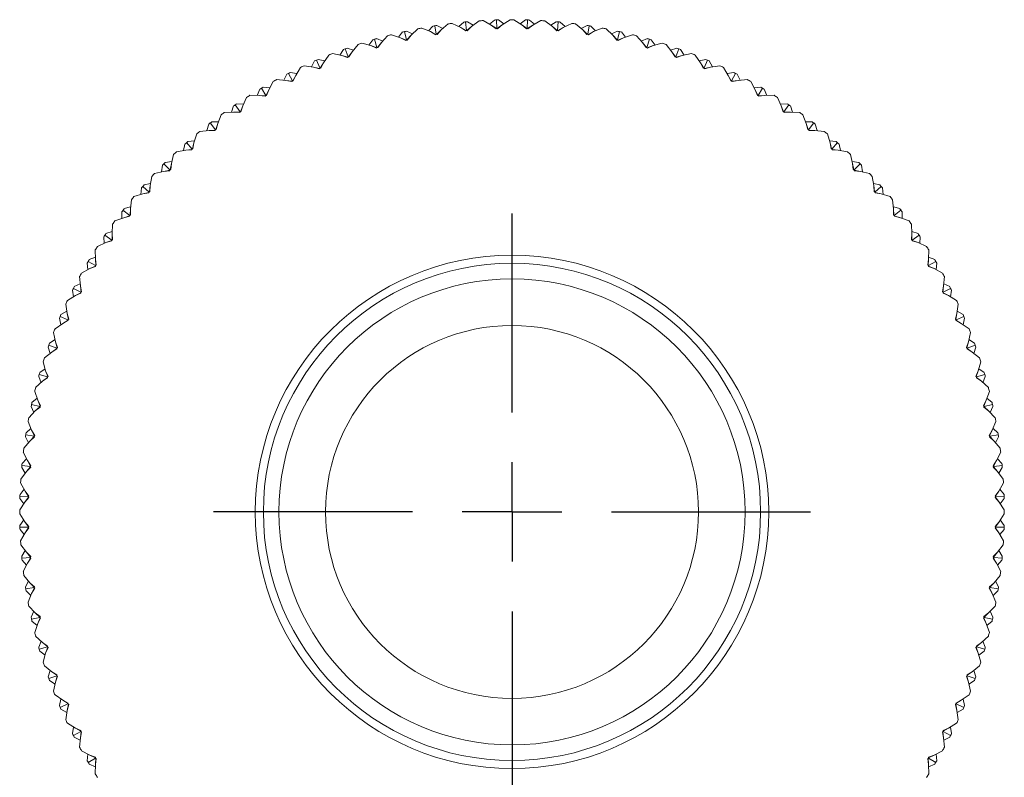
# Model space of a CAD drawing. Header units: inches. Extents: x 2.6 to 18.2, y 0.6 to 16.4.
# Tile 31 of 44: x 9.8 to 11.8, y 14.9 to 16.4. Entities that reach past the tile are written whole.
import ezdxf

# ---------------------------------------------------------------- set-up
doc = ezdxf.new("R2010")
doc.units = ezdxf.units.IN
doc.header["$MEASUREMENT"] = 0
doc.layers.add('SLD-0', color=7, linetype='Continuous')

# ---------------------------------------------------------------- blocks, each defined once
blk = doc.blocks.new('SW_CENTERMARKSYMBOL_0')
at = {"layer": 'SLD-0', "color": 0}
for p, q in [((0, 0.2), (0, 0.6)), ((0, 0), (0, 0.1)), ((-0.2, 0), (-0.6, 0)), ((0, 0), (-0.1, 0)), ((0, 0), (0, -0.1)), ((0, 0), (0.1, 0)), ((0.2, 0), (0.6, 0)), ((0, -0.2), (0, -0.6))]:
    blk.add_line(p, q, dxfattribs=at)

msp = doc.modelspace()

# ---------------------------------------------------------------- linework, layer by layer
at = {"color": 7, "linetype": 'Continuous', "lineweight": 15}
for p, q in [((10.7064, 16.3846), (10.7214, 16.3959)), ((10.7294, 16.3964), (10.7458, 16.3871)), ((10.7525, 16.3975), (10.7421, 16.3892)), ((10.757, 16.3806), (10.7565, 16.3977)), ((10.7605, 16.3978), (10.7714, 16.3901)), ((10.7679, 16.3877), (10.7836, 16.3981)), ((10.7916, 16.3981), (10.8073, 16.3877)), ((10.8147, 16.3978), (10.8038, 16.3901)), ((10.8181, 16.3806), (10.8187, 16.3977)), ((10.8227, 16.3975), (10.8331, 16.3892)), ((10.8294, 16.3871), (10.8457, 16.3964)), ((10.8537, 16.3959), (10.8688, 16.3846)), ((10.5755, 16.3752), (10.5877, 16.3697)), ((10.5846, 16.3667), (10.5981, 16.3799)), ((10.606, 16.3814), (10.6234, 16.3741)), ((10.6287, 16.3853), (10.6195, 16.3757)), ((10.6354, 16.3691), (10.6327, 16.386)), ((10.6452, 16.3776), (10.6362, 16.3687)), ((10.6367, 16.3866), (10.6484, 16.3803)), ((10.637, 16.3684), (10.6452, 16.3776)), ((10.6452, 16.3776), (10.6595, 16.3898)), ((10.6675, 16.3908), (10.6844, 16.3825)), ((10.6904, 16.3934), (10.6806, 16.3844)), ((10.6844, 16.3825), (10.6946, 16.3757)), ((10.6844, 16.3825), (10.6953, 16.3762)), ((10.696, 16.3767), (10.6944, 16.3938)), ((10.6946, 16.3757), (10.696, 16.3767)), ((10.696, 16.3767), (10.6976, 16.376)), ((10.7064, 16.3846), (10.6968, 16.3764)), ((10.6976, 16.376), (10.7064, 16.3846)), ((10.6984, 16.3941), (10.7098, 16.3871)), ((10.7458, 16.3871), (10.7556, 16.3796)), ((10.7458, 16.3871), (10.7563, 16.3801)), ((10.7556, 16.3796), (10.757, 16.3806)), ((10.757, 16.3806), (10.7585, 16.3797)), ((10.7679, 16.3877), (10.7578, 16.3801)), ((10.7585, 16.3797), (10.7679, 16.3877)), ((10.8073, 16.3877), (10.8166, 16.3797)), ((10.8073, 16.3877), (10.8174, 16.3801)), ((10.8166, 16.3797), (10.8181, 16.3806)), ((10.8181, 16.3806), (10.8196, 16.3796)), ((10.8294, 16.3871), (10.8189, 16.3801)), ((10.8196, 16.3796), (10.8294, 16.3871)), ((10.8767, 16.3941), (10.8654, 16.3871)), ((10.8688, 16.3846), (10.8776, 16.376)), ((10.8688, 16.3846), (10.8783, 16.3764)), ((10.8776, 16.376), (10.8791, 16.3767)), ((10.8791, 16.3767), (10.8807, 16.3938)), ((10.8791, 16.3767), (10.8805, 16.3757)), ((10.8908, 16.3825), (10.8798, 16.3762)), ((10.8805, 16.3757), (10.8908, 16.3825)), ((10.8847, 16.3934), (10.8946, 16.3844)), ((10.8908, 16.3825), (10.9077, 16.3908)), ((10.9156, 16.3898), (10.9299, 16.3776)), ((10.9385, 16.3866), (10.9267, 16.3803)), ((10.9299, 16.3776), (10.9382, 16.3684)), ((10.9299, 16.3776), (10.939, 16.3687)), ((10.9398, 16.3691), (10.9425, 16.386)), ((10.9464, 16.3853), (10.9557, 16.3757)), ((10.9518, 16.3741), (10.9692, 16.3814)), ((10.977, 16.3799), (10.9905, 16.3667)), ((10.9996, 16.3752), (10.9875, 16.3697)), ((10.5075, 16.3577), (10.4996, 16.347)), ((10.5161, 16.3424), (10.5114, 16.3588)), ((10.5152, 16.36), (10.5277, 16.3552)), ((10.5249, 16.3521), (10.5375, 16.366)), ((10.5453, 16.368), (10.5631, 16.3619)), ((10.5677, 16.3734), (10.5591, 16.3633)), ((10.5631, 16.3619), (10.5741, 16.3564)), ((10.5631, 16.3619), (10.5747, 16.357)), ((10.5753, 16.3576), (10.5716, 16.3743)), ((10.5741, 16.3564), (10.5753, 16.3576)), ((10.5753, 16.3576), (10.577, 16.3571)), ((10.5846, 16.3667), (10.5762, 16.3573)), ((10.577, 16.3571), (10.5846, 16.3667)), ((10.6234, 16.3741), (10.6341, 16.368)), ((10.6234, 16.3741), (10.6347, 16.3685)), ((10.6341, 16.368), (10.6354, 16.3691)), ((10.6354, 16.3691), (10.637, 16.3684)), ((10.9382, 16.3684), (10.9398, 16.3691)), ((10.9398, 16.3691), (10.9411, 16.368)), ((10.9518, 16.3741), (10.9405, 16.3685)), ((10.9411, 16.368), (10.9518, 16.3741)), ((10.9905, 16.3667), (10.9982, 16.3571)), ((10.9905, 16.3667), (10.999, 16.3573)), ((10.9982, 16.3571), (10.9998, 16.3576)), ((10.9998, 16.3576), (11.0035, 16.3743)), ((10.9998, 16.3576), (11.0011, 16.3564)), ((11.0121, 16.3619), (11.0005, 16.357)), ((11.0011, 16.3564), (11.0121, 16.3619)), ((11.0075, 16.3734), (11.0161, 16.3633)), ((11.0121, 16.3619), (11.0299, 16.368)), ((11.0377, 16.366), (11.0503, 16.3521)), ((11.0599, 16.36), (11.0475, 16.3552)), ((11.059, 16.3424), (11.0638, 16.3588)), ((11.0676, 16.3577), (11.0756, 16.347)), ((10.4485, 16.3383), (10.4412, 16.3271)), ((10.458, 16.3235), (10.4522, 16.3396)), ((10.456, 16.341), (10.4687, 16.337)), ((10.4661, 16.3337), (10.4779, 16.3484)), ((10.4855, 16.3509), (10.5036, 16.3459)), ((10.5036, 16.3459), (10.515, 16.3412)), ((10.5036, 16.3459), (10.5156, 16.3418)), ((10.515, 16.3412), (10.5161, 16.3424)), ((10.5161, 16.3424), (10.5178, 16.342)), ((10.5249, 16.3521), (10.517, 16.3422)), ((10.5178, 16.342), (10.5249, 16.3521)), ((11.0503, 16.3521), (11.0574, 16.342)), ((11.0503, 16.3521), (11.0582, 16.3422)), ((11.0574, 16.342), (11.059, 16.3424)), ((11.059, 16.3424), (11.0602, 16.3412)), ((11.0715, 16.3459), (11.0596, 16.3418)), ((11.0602, 16.3412), (11.0715, 16.3459)), ((11.0715, 16.3459), (11.0897, 16.3509)), ((11.0973, 16.3484), (11.1091, 16.3337)), ((11.1192, 16.341), (11.1064, 16.337)), ((11.1171, 16.3235), (11.1229, 16.3396)), ((11.1267, 16.3383), (11.134, 16.3271)), ((10.4012, 16.301), (10.3944, 16.3167)), ((10.3981, 16.3183), (10.411, 16.3152)), ((10.4086, 16.3117), (10.4194, 16.3271)), ((10.4269, 16.3301), (10.4453, 16.3262)), ((10.4453, 16.3262), (10.4569, 16.3222)), ((10.4453, 16.3262), (10.4575, 16.3229)), ((10.4569, 16.3222), (10.458, 16.3235)), ((10.458, 16.3235), (10.4597, 16.3232)), ((10.4661, 16.3337), (10.4589, 16.3234)), ((10.4597, 16.3232), (10.4661, 16.3337)), ((11.1091, 16.3337), (11.1155, 16.3232)), ((11.1091, 16.3337), (11.1163, 16.3234)), ((11.1155, 16.3232), (11.1171, 16.3235)), ((11.1171, 16.3235), (11.1182, 16.3222)), ((11.1299, 16.3262), (11.1177, 16.3229)), ((11.1182, 16.3222), (11.1299, 16.3262)), ((11.1299, 16.3262), (11.1483, 16.3301)), ((11.1557, 16.3271), (11.1665, 16.3117)), ((11.1771, 16.3183), (11.1641, 16.3152)), ((11.174, 16.301), (11.1808, 16.3167)), ((10.3526, 16.2861), (10.3624, 16.3022)), ((10.3697, 16.3056), (10.3883, 16.3029)), ((10.3907, 16.3151), (10.3841, 16.3035)), ((10.3883, 16.3029), (10.4002, 16.2996)), ((10.3883, 16.3029), (10.4007, 16.3003)), ((10.4002, 16.2996), (10.4012, 16.301)), ((10.4012, 16.301), (10.4029, 16.3008)), ((10.4086, 16.3117), (10.4021, 16.3009)), ((10.4029, 16.3008), (10.4086, 16.3117)), ((11.1665, 16.3117), (11.1723, 16.3008)), ((11.1665, 16.3117), (11.1731, 16.3009)), ((11.1723, 16.3008), (11.174, 16.301)), ((11.174, 16.301), (11.175, 16.2996)), ((11.1868, 16.3029), (11.1745, 16.3003)), ((11.175, 16.2996), (11.1868, 16.3029)), ((11.1844, 16.3151), (11.191, 16.3035)), ((11.1868, 16.3029), (11.2055, 16.3056)), ((11.2127, 16.3022), (11.2225, 16.2861)), ((10.3142, 16.2776), (10.3329, 16.2761)), ((10.3346, 16.2884), (10.3287, 16.2764)), ((10.3329, 16.2761), (10.345, 16.2735)), ((10.3329, 16.2761), (10.3454, 16.2743)), ((10.3459, 16.275), (10.3381, 16.2902)), ((10.3417, 16.2921), (10.3548, 16.2897)), ((10.3526, 16.2861), (10.3468, 16.275)), ((10.3476, 16.2749), (10.3526, 16.2861)), ((11.2334, 16.2921), (11.2203, 16.2897)), ((11.2225, 16.2861), (11.2276, 16.2749)), ((11.2225, 16.2861), (11.2284, 16.275)), ((11.2293, 16.275), (11.237, 16.2902)), ((11.2422, 16.2761), (11.2297, 16.2743)), ((11.2302, 16.2735), (11.2422, 16.2761)), ((11.2406, 16.2884), (11.2464, 16.2764)), ((11.2422, 16.2761), (11.261, 16.2776)), ((10.2802, 16.2582), (10.2751, 16.2459)), ((10.2923, 16.2456), (10.2836, 16.2603)), ((10.2871, 16.2623), (10.3003, 16.2608)), ((10.2984, 16.2571), (10.2932, 16.2456)), ((10.2941, 16.2455), (10.2984, 16.2571)), ((10.2984, 16.2571), (10.3071, 16.2738)), ((10.345, 16.2735), (10.3459, 16.275)), ((10.3459, 16.275), (10.3476, 16.2749)), ((11.2276, 16.2749), (11.2293, 16.275)), ((11.2293, 16.275), (11.2302, 16.2735)), ((11.268, 16.2738), (11.2768, 16.2571)), ((11.2881, 16.2623), (11.2748, 16.2608)), ((11.2768, 16.2571), (11.2811, 16.2455)), ((11.2768, 16.2571), (11.2819, 16.2456)), ((11.2828, 16.2456), (11.2915, 16.2603)), ((11.295, 16.2582), (11.3001, 16.2459)), ((10.246, 16.2247), (10.2537, 16.2419)), ((10.2605, 16.2462), (10.2793, 16.2458)), ((10.2793, 16.2458), (10.2915, 16.244)), ((10.2793, 16.2458), (10.2919, 16.2448)), ((10.2915, 16.244), (10.2923, 16.2456)), ((10.2923, 16.2456), (10.2941, 16.2455)), ((11.2811, 16.2455), (11.2828, 16.2456)), ((11.2828, 16.2456), (11.2836, 16.244)), ((11.2958, 16.2458), (11.2832, 16.2448)), ((11.2836, 16.244), (11.2958, 16.2458)), ((11.2958, 16.2458), (11.3147, 16.2462)), ((11.3214, 16.2419), (11.3291, 16.2247)), ((10.2278, 16.2247), (10.2235, 16.2121)), ((10.2407, 16.2128), (10.2311, 16.227)), ((10.2344, 16.2292), (10.2478, 16.2285)), ((10.246, 16.2247), (10.2416, 16.2129)), ((10.2424, 16.2129), (10.246, 16.2247)), ((11.3407, 16.2292), (11.3274, 16.2285)), ((11.3291, 16.2247), (11.3327, 16.2129)), ((11.3291, 16.2247), (11.3336, 16.2129)), ((11.3344, 16.2128), (11.344, 16.227)), ((11.3474, 16.2247), (11.3516, 16.2121)), ((10.1958, 16.1891), (10.2024, 16.2067)), ((10.2089, 16.2114), (10.2277, 16.2123)), ((10.2277, 16.2123), (10.24, 16.2113)), ((10.2277, 16.2123), (10.2404, 16.212)), ((10.24, 16.2113), (10.2407, 16.2128)), ((10.2407, 16.2128), (10.2424, 16.2129)), ((11.3327, 16.2129), (11.3344, 16.2128)), ((11.3344, 16.2128), (11.3351, 16.2113)), ((11.3474, 16.2123), (11.3348, 16.212)), ((11.3351, 16.2113), (11.3474, 16.2123)), ((11.3474, 16.2123), (11.3662, 16.2114)), ((11.3727, 16.2067), (11.3793, 16.1891)), ((10.1776, 16.1879), (10.1742, 16.1751)), ((10.1913, 16.1769), (10.1808, 16.1904)), ((10.184, 16.1929), (10.1973, 16.193)), ((10.1907, 16.1753), (10.1913, 16.1769)), ((10.1913, 16.1769), (10.193, 16.1771)), ((10.1958, 16.1891), (10.1922, 16.177)), ((10.193, 16.1771), (10.1958, 16.1891)), ((11.3912, 16.1929), (11.3778, 16.193)), ((11.3793, 16.1891), (11.3822, 16.1771)), ((11.3793, 16.1891), (11.383, 16.177)), ((11.3822, 16.1771), (11.3839, 16.1769)), ((11.3839, 16.1769), (11.3944, 16.1904)), ((11.3839, 16.1769), (11.3845, 16.1753)), ((11.3975, 16.1879), (11.401, 16.1751)), ((10.148, 16.1504), (10.1535, 16.1684)), ((10.1596, 16.1735), (10.1784, 16.1755)), ((10.1784, 16.1755), (10.191, 16.1761)), ((10.1784, 16.1755), (10.1907, 16.1753)), ((11.3968, 16.1755), (11.3842, 16.1761)), ((11.3845, 16.1753), (11.3968, 16.1755)), ((11.3968, 16.1755), (11.4155, 16.1735)), ((11.4217, 16.1684), (11.4272, 16.1504)), ((10.1299, 16.1481), (10.1272, 16.135)), ((10.1314, 16.1357), (10.1439, 16.1371)), ((10.1442, 16.1379), (10.1329, 16.1508)), ((10.1359, 16.1534), (10.1492, 16.1544)), ((10.1437, 16.1363), (10.1442, 16.1379)), ((10.1442, 16.1379), (10.1459, 16.1382)), ((10.148, 16.1504), (10.1451, 16.1381)), ((10.1459, 16.1382), (10.148, 16.1504)), ((11.4393, 16.1534), (11.426, 16.1544)), ((11.4272, 16.1504), (11.4293, 16.1382)), ((11.4272, 16.1504), (11.4301, 16.1381)), ((11.4293, 16.1382), (11.431, 16.1379)), ((11.431, 16.1379), (11.4423, 16.1508)), ((11.431, 16.1379), (11.4315, 16.1363)), ((11.4438, 16.1357), (11.4312, 16.1371)), ((11.4453, 16.1481), (11.448, 16.135)), ((10.1026, 16.1087), (10.107, 16.1271)), ((10.1128, 16.1326), (10.1314, 16.1357)), ((10.1314, 16.1357), (10.1437, 16.1363)), ((11.4315, 16.1363), (11.4438, 16.1357)), ((11.4438, 16.1357), (11.4624, 16.1326)), ((11.4682, 16.1271), (11.4725, 16.1087)), ((10.0829, 16.0921), (10.0847, 16.1053)), ((10.0875, 16.1082), (10.0996, 16.0961)), ((10.0904, 16.111), (10.1036, 16.1129)), ((10.1005, 16.0963), (10.1026, 16.1087)), ((10.1013, 16.0965), (10.1026, 16.1087)), ((11.4848, 16.111), (11.4716, 16.1129)), ((11.4725, 16.1087), (11.4739, 16.0965)), ((11.4725, 16.1087), (11.4747, 16.0963)), ((11.4755, 16.0961), (11.4876, 16.1082)), ((11.4904, 16.1053), (11.4923, 16.0921)), ((10.06, 16.0644), (10.0632, 16.0829)), ((10.0686, 16.0888), (10.087, 16.0931)), ((10.0994, 16.0952), (10.087, 16.0931)), ((10.087, 16.0931), (10.0992, 16.0944)), ((10.0992, 16.0944), (10.0996, 16.0961)), ((10.0996, 16.0961), (10.1013, 16.0965)), ((11.4739, 16.0965), (11.4755, 16.0961)), ((11.4755, 16.0961), (11.4759, 16.0944)), ((11.4882, 16.0931), (11.4757, 16.0952)), ((11.4759, 16.0944), (11.4882, 16.0931)), ((11.4882, 16.0931), (11.5065, 16.0888)), ((11.512, 16.0829), (11.5152, 16.0644)), ((10.0423, 16.0598), (10.0413, 16.0465)), ((10.045, 16.0628), (10.0578, 16.0515)), ((10.0607, 16.0685), (10.0476, 16.0659)), ((10.0586, 16.0518), (10.06, 16.0644)), ((10.0594, 16.0521), (10.06, 16.0644)), ((11.5275, 16.0659), (11.5145, 16.0685)), ((11.5152, 16.0644), (11.5157, 16.0521)), ((11.5152, 16.0644), (11.5165, 16.0518)), ((11.5174, 16.0515), (11.5302, 16.0628)), ((11.5328, 16.0598), (11.5338, 16.0465)), ((10.0273, 16.0423), (10.0454, 16.0478)), ((10.0576, 16.0507), (10.0454, 16.0478)), ((10.0454, 16.0478), (10.0575, 16.0498)), ((10.0575, 16.0498), (10.0578, 16.0515)), ((10.0578, 16.0515), (10.0594, 16.0521)), ((11.5157, 16.0521), (11.5174, 16.0515)), ((11.5174, 16.0515), (11.5177, 16.0498)), ((11.5298, 16.0478), (11.5175, 16.0507)), ((11.5177, 16.0498), (11.5298, 16.0478)), ((11.5298, 16.0478), (11.5478, 16.0423)), ((10.0078, 16.0181), (10.0207, 16.0216)), ((10.0202, 16.0174), (10.0222, 16.0361)), ((11.5529, 16.0361), (11.5549, 16.0174)), ((11.5674, 16.0181), (11.5545, 16.0216)), ((9.989, 15.9933), (10.0067, 15.9999)), ((10.0029, 16.0117), (10.0027, 15.9984)), ((10.0188, 16.0045), (10.0053, 16.0149)), ((10.0067, 15.9999), (10.0187, 16.0036)), ((10.0067, 15.9999), (10.0186, 16.0027)), ((10.0186, 16.0027), (10.0188, 16.0045)), ((10.0188, 16.0045), (10.0204, 16.0051)), ((10.0202, 16.0174), (10.0197, 16.0048)), ((10.0204, 16.0051), (10.0202, 16.0174)), ((11.5549, 16.0174), (11.5547, 16.0051)), ((11.5547, 16.0051), (11.5563, 16.0045)), ((11.5549, 16.0174), (11.5555, 16.0048)), ((11.5563, 16.0045), (11.5698, 16.0149)), ((11.5563, 16.0045), (11.5565, 16.0027)), ((11.5685, 15.9999), (11.5564, 16.0036)), ((11.5565, 16.0027), (11.5685, 15.9999)), ((11.5685, 15.9999), (11.5861, 15.9933)), ((11.5723, 16.0117), (11.5725, 15.9984)), ((9.9835, 15.968), (9.9843, 15.9868)), ((11.5909, 15.9868), (11.5917, 15.968)), ((9.9665, 15.9613), (9.9672, 15.948)), ((9.9829, 15.955), (9.9688, 15.9646)), ((9.971, 15.9679), (9.9837, 15.9722)), ((9.9845, 15.9557), (9.9835, 15.968)), ((9.9835, 15.968), (9.9837, 15.9554)), ((11.5917, 15.968), (11.5907, 15.9557)), ((11.6041, 15.9679), (11.5915, 15.9722)), ((11.5917, 15.968), (11.5915, 15.9554)), ((11.5923, 15.955), (11.6064, 15.9646)), ((11.6086, 15.9613), (11.608, 15.948)), ((9.9538, 15.942), (9.971, 15.9497)), ((9.971, 15.9497), (9.9829, 15.9541)), ((9.971, 15.9497), (9.9828, 15.9533)), ((9.9828, 15.9533), (9.9829, 15.955)), ((9.9829, 15.955), (9.9845, 15.9557)), ((11.5907, 15.9557), (11.5923, 15.955)), ((11.5923, 15.955), (11.5923, 15.9533)), ((11.6041, 15.9497), (11.5923, 15.9541)), ((11.5923, 15.9533), (11.6041, 15.9497)), ((11.6041, 15.9497), (11.6213, 15.942)), ((9.9375, 15.9155), (9.9498, 15.9206)), ((9.9499, 15.9164), (9.9496, 15.9352)), ((11.6256, 15.9352), (11.6253, 15.9164)), ((11.6377, 15.9155), (11.6253, 15.9206)), ((9.9334, 15.9086), (9.9349, 15.8954)), ((9.9501, 15.9034), (9.9354, 15.9121)), ((9.9387, 15.8974), (9.9502, 15.9025)), ((9.9387, 15.8974), (9.9502, 15.9017)), ((9.9517, 15.9042), (9.9499, 15.9164)), ((9.9499, 15.9164), (9.9509, 15.9038)), ((9.9501, 15.9034), (9.9517, 15.9042)), ((9.9502, 15.9017), (9.9501, 15.9034)), ((11.6253, 15.9164), (11.6235, 15.9042)), ((11.6235, 15.9042), (11.625, 15.9034)), ((11.6253, 15.9164), (11.6242, 15.9038)), ((11.625, 15.9034), (11.6397, 15.9121)), ((11.625, 15.9034), (11.625, 15.9017)), ((11.6365, 15.8974), (11.625, 15.9025)), ((11.625, 15.9017), (11.6365, 15.8974)), ((11.6418, 15.9086), (11.6403, 15.8954)), ((9.9196, 15.8628), (9.9181, 15.8816)), ((9.922, 15.8886), (9.9387, 15.8974)), ((11.6365, 15.8974), (11.6532, 15.8886)), ((11.657, 15.8816), (11.6555, 15.8628)), ((9.9073, 15.8612), (9.9193, 15.867)), ((9.9222, 15.8507), (9.9196, 15.8628)), ((9.9196, 15.8628), (9.9215, 15.8503)), ((11.6555, 15.8628), (11.653, 15.8507)), ((11.6555, 15.8628), (11.6537, 15.8503)), ((11.6678, 15.8612), (11.6559, 15.867)), ((9.8935, 15.8333), (9.9096, 15.8431)), ((9.9037, 15.854), (9.906, 15.8409)), ((9.9207, 15.8498), (9.9055, 15.8576)), ((9.9096, 15.8431), (9.9208, 15.849)), ((9.9096, 15.8431), (9.9208, 15.8481)), ((9.9207, 15.8498), (9.9222, 15.8507)), ((9.9208, 15.8481), (9.9207, 15.8498)), ((11.653, 15.8507), (11.6545, 15.8498)), ((11.6545, 15.8498), (11.6543, 15.8481)), ((11.6543, 15.8481), (11.6656, 15.8431)), ((11.6656, 15.8431), (11.6544, 15.849)), ((11.6545, 15.8498), (11.6697, 15.8576)), ((11.6656, 15.8431), (11.6816, 15.8333)), ((11.6715, 15.854), (11.6692, 15.8409)), ((9.8928, 15.8074), (9.8901, 15.826)), ((11.6851, 15.826), (11.6823, 15.8074)), ((9.8947, 15.7945), (9.879, 15.8013)), ((9.8806, 15.805), (9.8922, 15.8116)), ((9.8961, 15.7955), (9.8928, 15.8074)), ((9.8928, 15.8074), (9.8954, 15.795)), ((11.6823, 15.8074), (11.6791, 15.7955)), ((11.6823, 15.8074), (11.6798, 15.795)), ((11.6805, 15.7945), (11.6962, 15.8013)), ((11.6946, 15.805), (11.683, 15.8116)), ((9.8686, 15.7763), (9.884, 15.7871)), ((9.8774, 15.7976), (9.8806, 15.7847)), ((9.884, 15.7871), (9.8948, 15.7937)), ((9.884, 15.7871), (9.8949, 15.7928)), ((9.8947, 15.7945), (9.8961, 15.7955)), ((9.8949, 15.7928), (9.8947, 15.7945)), ((11.6791, 15.7955), (11.6805, 15.7945)), ((11.6805, 15.7945), (11.6802, 15.7928)), ((11.6802, 15.7928), (11.6911, 15.7871)), ((11.6911, 15.7871), (11.6804, 15.7937)), ((11.6911, 15.7871), (11.7066, 15.7763)), ((11.6977, 15.7976), (11.6946, 15.7847)), ((9.8695, 15.7504), (9.8656, 15.7689)), ((11.7095, 15.7689), (11.7057, 15.7504)), ((9.8722, 15.7377), (9.8561, 15.7435)), ((9.8575, 15.7473), (9.8686, 15.7546)), ((9.8735, 15.7388), (9.8695, 15.7504)), ((9.8695, 15.7504), (9.8729, 15.7383)), ((11.7057, 15.7504), (11.7016, 15.7388)), ((11.7057, 15.7504), (11.7023, 15.7383)), ((11.703, 15.7377), (11.7191, 15.7435)), ((11.7177, 15.7473), (11.7065, 15.7546)), ((9.8473, 15.7179), (9.862, 15.7296)), ((9.8548, 15.7397), (9.8587, 15.727)), ((9.862, 15.7296), (9.8724, 15.7368)), ((9.862, 15.7296), (9.8725, 15.736)), ((9.8722, 15.7377), (9.8735, 15.7388)), ((9.8725, 15.736), (9.8722, 15.7377)), ((11.7016, 15.7388), (11.703, 15.7377)), ((11.703, 15.7377), (11.7026, 15.736)), ((11.7026, 15.736), (11.7131, 15.7296)), ((11.7131, 15.7296), (11.7028, 15.7368)), ((11.7131, 15.7296), (11.7279, 15.7179)), ((11.7204, 15.7397), (11.7164, 15.727)), ((9.8498, 15.6921), (9.8448, 15.7103)), ((11.7304, 15.7103), (11.7253, 15.6921)), ((9.8533, 15.6796), (9.8369, 15.6843)), ((9.838, 15.6882), (9.8487, 15.6962)), ((9.8546, 15.6807), (9.8498, 15.6921)), ((9.8498, 15.6921), (9.854, 15.6802)), ((11.7253, 15.6921), (11.7206, 15.6807)), ((11.7253, 15.6921), (11.7212, 15.6802)), ((11.7219, 15.6796), (11.7383, 15.6843)), ((11.7371, 15.6882), (11.7265, 15.6962)), ((9.8297, 15.6582), (9.8437, 15.6709)), ((9.8358, 15.6805), (9.8405, 15.668)), ((9.8437, 15.6709), (9.8535, 15.6787)), ((9.8437, 15.6709), (9.8538, 15.6779)), ((9.8533, 15.6796), (9.8546, 15.6807)), ((9.8538, 15.6779), (9.8533, 15.6796)), ((11.7206, 15.6807), (11.7219, 15.6796)), ((11.7219, 15.6796), (11.7214, 15.6779)), ((11.7214, 15.6779), (11.7315, 15.6709)), ((11.7315, 15.6709), (11.7216, 15.6787)), ((11.7315, 15.6709), (11.7455, 15.6582)), ((11.7394, 15.6805), (11.7346, 15.668)), ((9.8339, 15.6327), (9.8277, 15.6505)), ((11.7475, 15.6505), (11.7413, 15.6327)), ((9.8381, 15.6204), (9.8214, 15.6241)), ((9.8223, 15.628), (9.8325, 15.6367)), ((9.8393, 15.6216), (9.8339, 15.6327)), ((9.8339, 15.6327), (9.8387, 15.621)), ((11.7413, 15.6327), (11.7359, 15.6216)), ((11.7413, 15.6327), (11.7364, 15.621)), ((11.7371, 15.6204), (11.7537, 15.6241)), ((11.7529, 15.628), (11.7427, 15.6367)), ((9.8159, 15.5976), (9.829, 15.6111)), ((9.8206, 15.6202), (9.8261, 15.6081)), ((9.829, 15.6111), (9.8384, 15.6195)), ((9.829, 15.6111), (9.8387, 15.6187)), ((9.8381, 15.6204), (9.8393, 15.6216)), ((9.8387, 15.6187), (9.8381, 15.6204)), ((11.7359, 15.6216), (11.7371, 15.6204)), ((11.7371, 15.6204), (11.7365, 15.6187)), ((11.7365, 15.6187), (11.7461, 15.6111)), ((11.7461, 15.6111), (11.7368, 15.6195)), ((11.7461, 15.6111), (11.7593, 15.5976)), ((11.7546, 15.6202), (11.7491, 15.6081)), ((9.8216, 15.5723), (9.8144, 15.5897)), ((11.7608, 15.5897), (11.7535, 15.5723)), ((9.8266, 15.5603), (9.8098, 15.563)), ((9.8104, 15.567), (9.82, 15.5762)), ((9.8278, 15.5617), (9.8216, 15.5723)), ((9.8216, 15.5723), (9.8272, 15.561)), ((11.7535, 15.5723), (11.7474, 15.5617)), ((11.7535, 15.5723), (11.7479, 15.561)), ((11.7485, 15.5603), (11.7654, 15.563)), ((11.7648, 15.567), (11.7552, 15.5762)), ((9.8059, 15.5362), (9.8182, 15.5505)), ((9.8091, 15.559), (9.8154, 15.5473)), ((9.8182, 15.5505), (9.827, 15.5595)), ((9.8182, 15.5505), (9.8273, 15.5588)), ((9.8266, 15.5603), (9.8278, 15.5617)), ((9.8273, 15.5588), (9.8266, 15.5603)), ((11.7474, 15.5617), (11.7485, 15.5603)), ((11.7485, 15.5603), (11.7479, 15.5588)), ((11.7479, 15.5588), (11.757, 15.5505)), ((11.757, 15.5505), (11.7482, 15.5595)), ((11.757, 15.5505), (11.7693, 15.5362)), ((11.766, 15.559), (11.7597, 15.5473)), ((9.8132, 15.5114), (9.8049, 15.5283)), ((11.7703, 15.5283), (11.7619, 15.5114)), ((9.8024, 15.5053), (9.8114, 15.5151)), ((9.82, 15.5011), (9.8132, 15.5114)), ((9.8132, 15.5114), (9.8195, 15.5004)), ((11.7619, 15.5114), (11.7551, 15.5011)), ((11.7619, 15.5114), (11.7556, 15.5004)), ((11.7728, 15.5053), (11.7638, 15.5151)), ((9.7998, 15.4743), (9.8112, 15.4893)), ((9.8016, 15.4973), (9.8086, 15.486)), ((9.819, 15.4997), (9.802, 15.5013)), ((9.8112, 15.4893), (9.8194, 15.4989)), ((9.8112, 15.4893), (9.8197, 15.4982)), ((9.819, 15.4997), (9.82, 15.5011)), ((9.8197, 15.4982), (9.819, 15.4997)), ((11.7551, 15.5011), (11.7562, 15.4997)), ((11.7562, 15.4997), (11.7554, 15.4982)), ((11.7554, 15.4982), (11.764, 15.4893)), ((11.764, 15.4893), (11.7558, 15.4989)), ((11.7562, 15.4997), (11.7732, 15.5013)), ((11.764, 15.4893), (11.7754, 15.4743)), ((11.7736, 15.4973), (11.7666, 15.486)), ((9.8087, 15.45), (9.7993, 15.4663)), ((11.7759, 15.4663), (11.7665, 15.45)), ((9.7982, 15.4433), (9.8066, 15.4536)), ((9.8161, 15.4401), (9.8087, 15.45)), ((9.8087, 15.45), (9.8156, 15.4394)), ((11.7665, 15.45), (11.7591, 15.4401)), ((11.7665, 15.45), (11.7595, 15.4394)), ((11.777, 15.4433), (11.7686, 15.4536)), ((9.7976, 15.4121), (9.808, 15.4279)), ((9.798, 15.4352), (9.8056, 15.4243)), ((9.8151, 15.4387), (9.7981, 15.4392)), ((9.808, 15.4279), (9.8156, 15.4379)), ((9.808, 15.4279), (9.816, 15.4372)), ((9.8151, 15.4387), (9.8161, 15.4401)), ((9.816, 15.4372), (9.8151, 15.4387)), ((11.7591, 15.4401), (11.76, 15.4387)), ((11.76, 15.4387), (11.7592, 15.4372)), ((11.7592, 15.4372), (11.7672, 15.4279)), ((11.7672, 15.4279), (11.7596, 15.4379)), ((11.76, 15.4387), (11.7771, 15.4392)), ((11.7672, 15.4279), (11.7776, 15.4121)), ((11.7772, 15.4352), (11.7695, 15.4243)), ((9.808, 15.3884), (9.7976, 15.4041)), ((9.798, 15.3811), (9.8056, 15.392)), ((9.816, 15.3791), (9.808, 15.3884)), ((9.808, 15.3884), (9.8156, 15.3784)), ((11.7672, 15.3884), (11.7592, 15.3791)), ((11.7672, 15.3884), (11.7596, 15.3784)), ((11.7776, 15.4041), (11.7672, 15.3884)), ((11.7772, 15.3811), (11.7695, 15.392)), ((9.8151, 15.3776), (9.7981, 15.3771)), ((9.7982, 15.373), (9.8066, 15.3627)), ((9.7993, 15.35), (9.8087, 15.3663)), ((9.8087, 15.3663), (9.8156, 15.3768)), ((9.8087, 15.3663), (9.8161, 15.3761)), ((9.8151, 15.3776), (9.816, 15.3791)), ((9.8161, 15.3761), (9.8151, 15.3776)), ((11.76, 15.3776), (11.7591, 15.3761)), ((11.7591, 15.3761), (11.7665, 15.3663)), ((11.7592, 15.3791), (11.76, 15.3776)), ((11.7665, 15.3663), (11.7595, 15.3768)), ((11.76, 15.3776), (11.7771, 15.3771)), ((11.7665, 15.3663), (11.7759, 15.35)), ((11.777, 15.373), (11.7686, 15.3627)), ((9.8112, 15.327), (9.7998, 15.342)), ((9.8016, 15.319), (9.8086, 15.3303)), ((9.8197, 15.3181), (9.8112, 15.327)), ((9.8112, 15.327), (9.8194, 15.3174)), ((11.764, 15.327), (11.7554, 15.3181)), ((11.764, 15.327), (11.7558, 15.3174)), ((11.7754, 15.342), (11.764, 15.327)), ((11.7736, 15.319), (11.7666, 15.3303)), ((9.819, 15.3166), (9.802, 15.315)), ((9.8024, 15.311), (9.8114, 15.3011)), ((9.8132, 15.3049), (9.8195, 15.3159)), ((9.8132, 15.3049), (9.82, 15.3152)), ((9.819, 15.3166), (9.8197, 15.3181)), ((9.82, 15.3152), (9.819, 15.3166)), ((11.7562, 15.3166), (11.7551, 15.3152)), ((11.7551, 15.3152), (11.7619, 15.3049)), ((11.7554, 15.3181), (11.7562, 15.3166)), ((11.7619, 15.3049), (11.7556, 15.3159)), ((11.7562, 15.3166), (11.7732, 15.315)), ((11.7728, 15.311), (11.7638, 15.3011)), ((9.8049, 15.288), (9.8132, 15.3049)), ((11.7619, 15.3049), (11.7703, 15.288)), ((9.8182, 15.2658), (9.8059, 15.2801)), ((9.8091, 15.2572), (9.8154, 15.269)), ((9.8273, 15.2575), (9.8182, 15.2658)), ((9.8182, 15.2658), (9.827, 15.2568)), ((11.757, 15.2658), (11.7479, 15.2575)), ((11.757, 15.2658), (11.7482, 15.2568)), ((11.7693, 15.2801), (11.757, 15.2658)), ((11.766, 15.2572), (11.7597, 15.269)), ((9.8266, 15.2559), (9.8098, 15.2533)), ((9.8104, 15.2493), (9.82, 15.2401)), ((9.8216, 15.244), (9.8272, 15.2553)), ((9.8216, 15.244), (9.8278, 15.2546)), ((9.8266, 15.2559), (9.8273, 15.2575)), ((9.8278, 15.2546), (9.8266, 15.2559)), ((11.7485, 15.2559), (11.7474, 15.2546)), ((11.7474, 15.2546), (11.7535, 15.244)), ((11.7479, 15.2575), (11.7485, 15.2559)), ((11.7535, 15.244), (11.7479, 15.2553)), ((11.7485, 15.2559), (11.7654, 15.2533)), ((11.7648, 15.2493), (11.7552, 15.2401)), ((9.8144, 15.2266), (9.8216, 15.244)), ((11.7535, 15.244), (11.7608, 15.2266)), ((9.829, 15.2052), (9.8159, 15.2187)), ((9.8206, 15.1961), (9.8261, 15.2082)), ((11.7593, 15.2187), (11.7461, 15.2052)), ((11.7546, 15.1961), (11.7491, 15.2082)), ((9.8381, 15.1959), (9.8214, 15.1922)), ((9.8223, 15.1883), (9.8325, 15.1796)), ((9.8387, 15.1975), (9.829, 15.2052)), ((9.829, 15.2052), (9.8384, 15.1967)), ((9.8339, 15.1836), (9.8387, 15.1953)), ((9.8339, 15.1836), (9.8393, 15.1947)), ((9.8381, 15.1959), (9.8387, 15.1975)), ((9.8393, 15.1947), (9.8381, 15.1959)), ((11.7371, 15.1959), (11.7359, 15.1947)), ((11.7359, 15.1947), (11.7413, 15.1836)), ((11.7413, 15.1836), (11.7364, 15.1953)), ((11.7461, 15.2052), (11.7365, 15.1975)), ((11.7365, 15.1975), (11.7371, 15.1959)), ((11.7461, 15.2052), (11.7368, 15.1967)), ((11.7371, 15.1959), (11.7537, 15.1922)), ((11.7529, 15.1883), (11.7427, 15.1796)), ((9.8277, 15.1658), (9.8339, 15.1836)), ((11.7413, 15.1836), (11.7475, 15.1658)), ((9.8437, 15.1454), (9.8297, 15.1581)), ((9.8358, 15.1358), (9.8405, 15.1483)), ((11.7455, 15.1581), (11.7315, 15.1454)), ((11.7394, 15.1358), (11.7346, 15.1483)), ((9.8533, 15.1367), (9.8369, 15.1319)), ((9.838, 15.1281), (9.8487, 15.1201)), ((9.8538, 15.1384), (9.8437, 15.1454)), ((9.8437, 15.1454), (9.8535, 15.1376)), ((9.8498, 15.1242), (9.854, 15.1361)), ((9.8498, 15.1242), (9.8546, 15.1356)), ((9.8533, 15.1367), (9.8538, 15.1384)), ((9.8546, 15.1356), (9.8533, 15.1367)), ((11.7219, 15.1367), (11.7206, 15.1356)), ((11.7206, 15.1356), (11.7253, 15.1242)), ((11.7253, 15.1242), (11.7212, 15.1361)), ((11.7315, 15.1454), (11.7214, 15.1384)), ((11.7214, 15.1384), (11.7219, 15.1367)), ((11.7315, 15.1454), (11.7216, 15.1376)), ((11.7219, 15.1367), (11.7383, 15.1319)), ((11.7371, 15.1281), (11.7265, 15.1201)), ((9.8448, 15.106), (9.8498, 15.1242)), ((11.7253, 15.1242), (11.7304, 15.106)), ((9.862, 15.0867), (9.8473, 15.0984)), ((9.8548, 15.0766), (9.8587, 15.0893)), ((11.7279, 15.0984), (11.7131, 15.0867)), ((11.7204, 15.0766), (11.7164, 15.0893)), ((9.8722, 15.0786), (9.8561, 15.0728)), ((9.8575, 15.069), (9.8686, 15.0617)), ((9.8725, 15.0803), (9.862, 15.0867)), ((9.862, 15.0867), (9.8724, 15.0795)), ((9.8695, 15.0659), (9.8729, 15.078)), ((9.8695, 15.0659), (9.8735, 15.0775)), ((9.8722, 15.0786), (9.8725, 15.0803)), ((9.8735, 15.0775), (9.8722, 15.0786)), ((11.703, 15.0786), (11.7016, 15.0775)), ((11.7016, 15.0775), (11.7057, 15.0659)), ((11.7057, 15.0659), (11.7023, 15.078)), ((11.7131, 15.0867), (11.7026, 15.0803)), ((11.7026, 15.0803), (11.703, 15.0786)), ((11.7131, 15.0867), (11.7028, 15.0795)), ((11.703, 15.0786), (11.7191, 15.0728)), ((11.7177, 15.069), (11.7065, 15.0617)), ((9.8656, 15.0474), (9.8695, 15.0659)), ((11.7057, 15.0659), (11.7095, 15.0474)), ((9.884, 15.0292), (9.8686, 15.04)), ((9.8774, 15.0187), (9.8806, 15.0316)), ((9.8949, 15.0235), (9.884, 15.0292)), ((9.884, 15.0292), (9.8948, 15.0226)), ((11.6911, 15.0292), (11.6802, 15.0235)), ((11.6911, 15.0292), (11.6804, 15.0226)), ((11.7066, 15.04), (11.6911, 15.0292)), ((11.6977, 15.0187), (11.6946, 15.0316)), ((9.8947, 15.0218), (9.879, 15.015)), ((9.8806, 15.0113), (9.8922, 15.0047)), ((9.8901, 14.9902), (9.8928, 15.0089)), ((9.8928, 15.0089), (9.8954, 15.0212)), ((9.8928, 15.0089), (9.8961, 15.0208)), ((9.8947, 15.0218), (9.8949, 15.0235)), ((9.8961, 15.0208), (9.8947, 15.0218)), ((11.6805, 15.0218), (11.6791, 15.0208)), ((11.6791, 15.0208), (11.6823, 15.0089)), ((11.6823, 15.0089), (11.6798, 15.0212)), ((11.6802, 15.0235), (11.6805, 15.0218)), ((11.6805, 15.0218), (11.6962, 15.015)), ((11.6823, 15.0089), (11.6851, 14.9902)), ((11.6946, 15.0113), (11.683, 15.0047)), ((9.9096, 14.9732), (9.8935, 14.983)), ((9.9037, 14.9623), (9.906, 14.9754)), ((9.9208, 14.9682), (9.9096, 14.9732)), ((9.9096, 14.9732), (9.9208, 14.9673)), ((11.6656, 14.9732), (11.6543, 14.9682)), ((11.6656, 14.9732), (11.6544, 14.9673)), ((11.6816, 14.983), (11.6656, 14.9732)), ((11.6715, 14.9623), (11.6692, 14.9754)), ((9.9207, 14.9665), (9.9055, 14.9587)), ((9.9073, 14.9551), (9.9193, 14.9493)), ((9.9181, 14.9347), (9.9196, 14.9535)), ((9.9196, 14.9535), (9.9215, 14.966)), ((9.9196, 14.9535), (9.9222, 14.9656)), ((9.9207, 14.9665), (9.9208, 14.9682)), ((9.9222, 14.9656), (9.9207, 14.9665)), ((11.6545, 14.9665), (11.653, 14.9656)), ((11.653, 14.9656), (11.6555, 14.9535)), ((11.6555, 14.9535), (11.6537, 14.966)), ((11.6543, 14.9682), (11.6545, 14.9665)), ((11.6545, 14.9665), (11.6697, 14.9587)), ((11.6555, 14.9535), (11.657, 14.9347)), ((11.6678, 14.9551), (11.6559, 14.9493)), ((9.9387, 14.9189), (9.922, 14.9277)), ((9.9334, 14.9077), (9.9349, 14.9209)), ((9.9501, 14.9129), (9.9354, 14.9042)), ((9.9502, 14.9146), (9.9387, 14.9189)), ((9.9387, 14.9189), (9.9502, 14.9138)), ((9.9499, 14.8999), (9.9509, 14.9125)), ((9.9499, 14.8999), (9.9517, 14.9121)), ((9.9501, 14.9129), (9.9502, 14.9146)), ((9.9517, 14.9121), (9.9501, 14.9129)), ((11.625, 14.9129), (11.6235, 14.9121)), ((11.6235, 14.9121), (11.6253, 14.8999)), ((11.6253, 14.8999), (11.6242, 14.9125)), ((11.6365, 14.9189), (11.625, 14.9146)), ((11.6365, 14.9189), (11.625, 14.9138)), ((11.625, 14.9146), (11.625, 14.9129)), ((11.625, 14.9129), (11.6397, 14.9042)), ((11.6532, 14.9277), (11.6365, 14.9189)), ((11.6418, 14.9077), (11.6403, 14.9209)), ((9.9375, 14.9007), (9.9498, 14.8957)), ((9.9496, 14.8811), (9.9499, 14.8999)), ((11.6377, 14.9007), (11.6253, 14.8957)), ((11.6253, 14.8999), (11.6256, 14.8811))]:
    msp.add_line(p, q, dxfattribs=at)
for radius in [0.5163, 0.5, 0.4687, 0.375]:
    msp.add_circle((10.7876, 15.4081), radius, dxfattribs=at)
for start, end in [(93.3684, 93.8316), (91.8, 92.0324), (91.5676, 91.8), (89.7684, 90.2316), (88.2, 88.4324), (87.9676, 88.2), (86.1684, 86.6316), (102.3676, 102.6), (100.5684, 101.0316), (99, 99.2324), (98.7676, 99), (96.9684, 97.4316), (95.4, 95.6324), (95.1676, 95.4), (84.6, 84.8324), (84.3676, 84.6), (82.5684, 83.0316), (81, 81.2324), (80.7676, 81), (78.9684, 79.4316), (77.4, 77.6324), (106.2, 106.4324), (105.9676, 106.2), (104.1684, 104.6316), (102.6, 102.8324), (77.1676, 77.4), (75.3684, 75.8316), (73.8, 74.0324), (73.5676, 73.8), (109.8, 110.0324), (109.5676, 109.8), (107.7684, 108.2316), (71.7684, 72.2316), (70.2, 70.4324), (69.9676, 70.2), (113.4, 113.6324), (113.1676, 113.4), (111.3684, 111.8316), (68.1684, 68.6316), (66.6, 66.8324), (66.3676, 66.6), (114.9684, 115.4316), (64.5684, 65.0316), (118.5684, 119.0316), (117, 117.2324), (116.7676, 117), (63, 63.2324), (62.7676, 63), (60.9684, 61.4316), (120.6, 120.8324), (120.3676, 120.6), (59.4, 59.6324), (59.1676, 59.4), (122.1684, 122.6316), (57.3684, 57.8316), (124.2, 124.4324), (123.9676, 124.2), (55.8, 56.0324), (55.5676, 55.8), (125.7684, 126.2316), (53.7684, 54.2316), (127.8, 128.0324), (127.5676, 127.8), (52.2, 52.4324), (51.9676, 52.2), (129.3684, 129.8316), (50.1684, 50.6316), (131.4, 131.6324), (131.1676, 131.4), (48.6, 48.8324), (48.3676, 48.6), (132.9684, 133.4316), (46.5684, 47.0316), (135, 135.2324), (134.7676, 135), (45, 45.2324), (44.7676, 45), (136.5684, 137.0316), (42.9684, 43.4316), (138.6, 138.8324), (138.3676, 138.6), (41.4, 41.6324), (41.1676, 41.4), (140.1684, 140.6316), (39.3684, 39.8316), (142.2, 142.4324), (141.9676, 142.2), (37.8, 38.0324), (37.5676, 37.8), (143.7684, 144.2316), (35.7684, 36.2316), (145.8, 146.0324), (145.5676, 145.8), (34.2, 34.4324), (33.9676, 34.2), (147.3684, 147.8316), (32.1684, 32.6316), (149.4, 149.6324), (149.1676, 149.4), (30.6, 30.8324), (30.3676, 30.6), (150.9684, 151.4316), (28.5684, 29.0316), (152.7676, 153), (27, 27.2324), (153, 153.2324), (26.7676, 27), (154.5684, 155.0316), (24.9684, 25.4316), (156.6, 156.8324), (156.3676, 156.6), (23.4, 23.6324), (23.1676, 23.4), (158.1684, 158.6316), (21.3684, 21.8316), (160.2, 160.4324), (159.9676, 160.2), (19.8, 20.0324), (19.5676, 19.8), (161.7684, 162.2316), (17.7684, 18.2316), (163.8, 164.0324), (163.5676, 163.8), (16.2, 16.4324), (15.9676, 16.2), (165.3684, 165.8316), (14.1684, 14.6316), (167.4, 167.6324), (167.1676, 167.4), (12.6, 12.8324), (12.3676, 12.6), (168.9684, 169.4316), (10.5684, 11.0316), (171, 171.2324), (170.7676, 171), (9, 9.2324), (8.7676, 9), (172.5684, 173.0316), (6.9684, 7.4316), (174.3676, 174.6), (5.4, 5.6324), (174.6, 174.8324), (5.1676, 5.4), (176.1684, 176.6316), (3.3684, 3.8316), (178.2, 178.4324), (177.9676, 178.2), (1.8, 2.0324), (1.5676, 1.8), (179.7684, 180.2316), (359.7684, 0.2316), (181.5676, 181.8), (181.8, 182.0324), (357.9676, 358.2), (358.2, 358.4324), (183.3684, 183.8316), (356.1684, 356.6316), (185.1676, 185.4), (185.4, 185.6324), (354.3676, 354.6), (354.6, 354.8324), (186.9684, 187.4316), (352.5684, 353.0316), (188.7676, 189), (189, 189.2324), (350.7676, 351), (351, 351.2324), (190.5684, 191.0316), (348.9684, 349.4316), (192.3676, 192.6), (192.6, 192.8324), (347.1676, 347.4), (347.4, 347.6324), (194.1684, 194.6316), (345.3684, 345.8316), (195.9676, 196.2), (196.2, 196.4324), (343.5676, 343.8), (343.8, 344.0324), (197.7684, 198.2316), (341.7684, 342.2316), (199.5676, 199.8), (199.8, 200.0324), (339.9676, 340.2), (340.2, 340.4324), (201.3684, 201.8316), (338.1684, 338.6316), (203.1676, 203.4), (203.4, 203.6324), (336.3676, 336.6), (336.6, 336.8324), (204.9684, 205.4316), (334.5684, 335.0316), (206.7676, 207), (207, 207.2324), (332.7676, 333), (333, 333.2324), (208.5684, 209.0316), (330.9684, 331.4316), (210.3676, 210.6), (210.6, 210.8324), (329.1676, 329.4), (329.4, 329.6324), (212.1684, 212.6316), (327.3684, 327.8316)]:
    msp.add_arc((10.7876, 15.4081), 0.99, start, end, dxfattribs=at)

# ---------------------------------------------------------------- block references
at = {"layer": 'SLD-0'}
msp.add_blockref('SW_CENTERMARKSYMBOL_0', (10.7876, 15.4081), dxfattribs=at)

doc.saveas('drawing.dxf')
